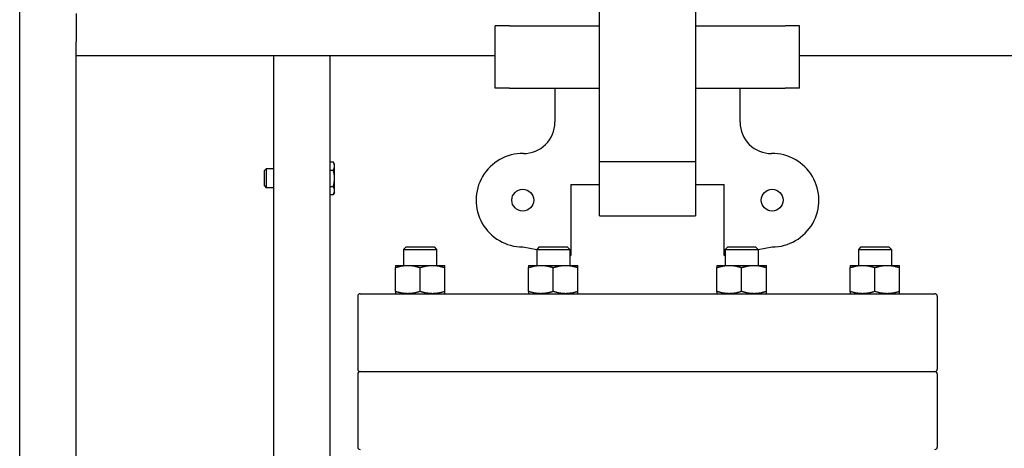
# Model space of a CAD drawing. Header units: inches. Extents: x 24 to 1128, y -94 to 748.
# Tile 76 of 256: x 272 to 298, y 313 to 324. Entities that reach past the tile are written whole.
import ezdxf

# ---------------------------------------------------------------- set-up
doc = ezdxf.new("R2010")
doc.units = ezdxf.units.IN
doc.header["$LTSCALE"] = 32
doc.header["$MEASUREMENT"] = 0
doc.layers.add('Visible (ANSI)', color=7, linetype='Continuous', lineweight=30)

msp = doc.modelspace()

# ---------------------------------------------------------------- linework, layer by layer
at = {"layer": 'Visible (ANSI)'}
for p, q in [((271.57561, 308.25037), (271.57561, 340.37537)), ((286.97844, 320.31328), (286.97844, 327.29747)), ((289.5256, 327.29747), (289.5256, 320.31328)), ((273.07561, 324.25037), (273.07561, 323.50037)), ((284.21035, 322.26387), (284.21035, 323.91787)), ((284.5903, 323.91787), (284.21035, 323.91787)), ((284.5903, 323.91787), (286.97844, 323.91787)), ((289.5256, 323.91787), (291.91373, 323.91787)), ((292.29369, 323.91787), (291.91373, 323.91787)), ((292.29369, 322.26387), (292.29369, 323.91787)), ((273.07561, 323.12537), (273.07561, 323.50037)), ((273.07561, 308.25287), (273.07561, 323.12537)), ((284.21035, 323.12537), (273.07561, 323.12537)), ((278.32561, 311.43787), (278.32561, 323.12537)), ((279.82561, 310.65389), (279.82561, 323.12537)), ((310.07561, 323.12537), (292.29369, 323.12537)), ((284.5903, 322.26387), (284.21035, 322.26387)), ((284.5903, 322.26387), (286.97844, 322.26387)), ((285.79252, 322.26387), (285.79252, 321.36171)), ((289.5256, 322.26387), (291.91373, 322.26387)), ((290.71152, 321.36171), (290.71152, 322.26387)), ((292.29369, 322.26387), (291.91373, 322.26387)), ((279.82561, 320.30839), (279.90612, 320.30839)), ((279.93961, 320.25037), (279.90612, 320.30839)), ((279.93961, 320.20013), (279.93961, 320.25037)), ((279.93961, 319.87537), (279.93961, 320.20013)), ((286.97844, 318.88087), (286.97844, 320.31328)), ((289.5256, 320.31328), (286.97844, 320.31328)), ((289.5256, 320.31328), (289.5256, 318.88087)), ((278.07561, 320.07819), (278.12138, 320.12537)), ((278.07561, 319.67256), (278.07561, 320.07819)), ((278.12138, 320.12537), (278.12138, 319.62537)), ((278.32561, 320.12537), (278.12138, 320.12537)), ((279.82561, 320.09188), (279.90612, 320.09188)), ((278.07561, 319.67256), (278.12138, 319.62537)), ((278.32561, 319.62537), (278.12138, 319.62537)), ((279.82561, 319.65887), (279.90612, 319.65887)), ((279.93961, 319.55062), (279.93961, 319.87537)), ((286.21453, 319.70787), (286.21453, 317.82906)), ((286.21453, 319.70787), (286.97844, 319.70787)), ((289.5256, 319.70787), (290.28951, 319.70787)), ((290.28951, 317.82906), (290.28951, 319.70787)), ((279.82561, 319.44236), (279.90612, 319.44236)), ((279.93961, 319.50037), (279.90612, 319.44236)), ((279.93961, 319.50037), (279.93961, 319.55062)), ((286.97844, 318.88087), (289.5256, 318.88087)), ((281.84016, 318.05387), (281.77401, 317.98772)), ((281.84016, 318.05387), (282.58286, 318.05387)), ((282.58286, 318.05387), (282.64901, 317.98772)), ((284.93952, 318.05387), (285.31279, 317.98806)), ((285.37861, 318.05387), (285.31246, 317.98772)), ((285.37861, 318.05387), (286.12131, 318.05387)), ((286.12131, 318.05387), (286.18746, 317.98772)), ((290.38273, 318.05387), (290.31658, 317.98772)), ((290.38273, 318.05387), (291.12543, 318.05387)), ((291.12543, 318.05387), (291.19158, 317.98772)), ((291.19125, 317.98806), (291.56452, 318.05387)), ((293.92118, 318.05387), (293.85503, 317.98772)), ((293.92118, 318.05387), (294.66388, 318.05387)), ((294.66388, 318.05387), (294.73003, 317.98772)), ((281.77401, 317.98772), (281.77401, 317.56337)), ((281.77401, 317.98772), (282.64901, 317.98772)), ((282.64901, 317.98772), (282.64901, 317.56337)), ((285.31246, 317.98772), (285.31246, 317.56337)), ((285.31246, 317.98772), (286.18746, 317.98772)), ((286.18746, 317.98772), (286.18746, 317.56337)), ((286.18746, 317.83383), (286.21453, 317.82906)), ((290.28951, 317.82906), (290.31658, 317.83383)), ((290.31658, 317.98772), (290.31658, 317.56337)), ((290.31658, 317.98772), (291.19158, 317.98772)), ((291.19158, 317.98772), (291.19158, 317.56337)), ((293.85503, 317.98772), (293.85503, 317.56337)), ((293.85503, 317.98772), (294.73003, 317.98772)), ((294.73003, 317.98772), (294.73003, 317.56337)), ((281.55551, 317.56337), (281.88351, 317.56337)), ((281.88351, 317.56337), (282.53951, 317.56337)), ((282.53951, 317.56337), (282.86751, 317.56337)), ((285.09396, 317.56337), (285.42196, 317.56337)), ((285.42196, 317.56337), (286.07796, 317.56337)), ((286.07796, 317.56337), (286.40596, 317.56337)), ((290.09808, 317.56337), (290.42608, 317.56337)), ((290.42608, 317.56337), (291.08208, 317.56337)), ((291.08208, 317.56337), (291.41008, 317.56337)), ((293.63653, 317.56337), (293.96453, 317.56337)), ((293.96453, 317.56337), (294.62053, 317.56337)), ((294.62053, 317.56337), (294.94853, 317.56337)), ((281.55551, 316.87197), (281.55551, 317.50478)), ((282.21151, 316.87197), (282.21151, 317.50478)), ((282.86751, 316.87197), (282.86751, 317.50478)), ((285.09396, 316.87197), (285.09396, 317.50478)), ((285.74996, 316.87197), (285.74996, 317.50478)), ((286.40596, 316.87197), (286.40596, 317.50478)), ((290.09808, 316.87197), (290.09808, 317.50478)), ((290.75408, 316.87197), (290.75408, 317.50478)), ((291.41008, 316.87197), (291.41008, 317.50478)), ((293.63653, 316.87197), (293.63653, 317.50478)), ((294.29253, 316.87197), (294.29253, 317.50478)), ((294.94853, 316.87197), (294.94853, 317.50478)), ((280.55602, 316.75037), (280.55602, 314.80887)), ((280.61902, 316.81337), (295.88502, 316.81337)), ((295.94802, 316.75037), (295.94802, 314.80887)), ((280.55602, 314.68287), (280.55602, 312.74137)), ((280.61902, 314.74587), (295.88502, 314.74587)), ((280.61902, 314.74587), (295.88502, 314.74587)), ((295.94802, 314.68287), (295.94802, 312.74137))]:
    msp.add_line(p, q, dxfattribs=at)
for centre in [(284.93952, 319.29437), (291.56452, 319.29437)]:
    msp.add_circle(centre, 0.29167, dxfattribs=at)
for centre, radius, start, end in [((284.96552, 321.36171), 0.827, 269.279454, 0), ((291.53852, 321.36171), 0.827, 180, 270.720546), ((284.93952, 319.29437), 1.2405, 89.279454, 270), ((291.56452, 319.29437), 1.2405, 270, 90.720546), ((280.61902, 316.75037), 0.063, 90, 180), ((295.88502, 316.75037), 0.063, 0, 90), ((280.61902, 314.80887), 0.063, 180, 270), ((280.61902, 314.68287), 0.063, 90, 180), ((295.88502, 314.80887), 0.063, 270, 0), ((295.88502, 314.68287), 0.063, 0, 90), ((280.61902, 312.74137), 0.063, 180, 270), ((295.88502, 312.74137), 0.063, 270, 0)]:
    msp.add_arc(centre, radius, start, end, dxfattribs=at)
for points, weights in [([(279.93961, 320.20013), (279.93961, 320.25037), (279.90612, 320.30839)], [1, 1.0379548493, 1]), ([(279.90612, 320.09188), (279.93961, 320.14989), (279.93961, 320.20013)], [1, 1.0379548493, 1]), ([(279.93961, 319.87537), (279.93961, 319.97586), (279.90612, 320.09188)], [1, 1.0379548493, 1]), ([(279.90612, 319.65887), (279.93961, 319.77489), (279.93961, 319.87537)], [1, 1.0379548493, 1]), ([(279.93961, 319.55062), (279.93961, 319.60086), (279.90612, 319.65887)], [1, 1.0379548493, 1]), ([(279.90612, 319.44236), (279.93961, 319.50037), (279.93961, 319.55062)], [1, 1.0379548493, 1]), ([(281.55551, 317.56337), (281.55551, 317.56337), (281.55551, 317.50478)], [1, 1.04314139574, 1.01001874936]), ([(281.55551, 317.50478), (281.73128, 317.56337), (281.88351, 317.56337)], [1.01001874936, 1.04314139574, 1]), ([(281.88351, 317.56337), (282.03574, 317.56337), (282.21151, 317.50478)], [1, 1.04314139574, 1.01001874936]), ([(282.21151, 317.50478), (282.38728, 317.56337), (282.53951, 317.56337)], [1.01001874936, 1.04314139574, 1]), ([(282.53951, 317.56337), (282.69174, 317.56337), (282.86751, 317.50478)], [1, 1.04314139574, 1.01001874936]), ([(282.86751, 317.50478), (282.86751, 317.56337), (282.86751, 317.56337)], [1.01001874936, 1.04314139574, 1]), ([(285.09396, 317.56337), (285.09396, 317.56337), (285.09396, 317.50478)], [1, 1.04314139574, 1.01001874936]), ([(285.09396, 317.50478), (285.26973, 317.56337), (285.42196, 317.56337)], [1.01001874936, 1.04314139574, 1]), ([(285.42196, 317.56337), (285.57418, 317.56337), (285.74996, 317.50478)], [1, 1.04314139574, 1.01001874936]), ([(285.74996, 317.50478), (285.92573, 317.56337), (286.07796, 317.56337)], [1.01001874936, 1.04314139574, 1]), ([(286.07796, 317.56337), (286.23018, 317.56337), (286.40596, 317.50478)], [1, 1.04314139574, 1.01001874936]), ([(286.40596, 317.50478), (286.40596, 317.56337), (286.40596, 317.56337)], [1.01001874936, 1.04314139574, 1]), ([(290.09808, 317.56337), (290.09808, 317.56337), (290.09808, 317.50478)], [1, 1.04314139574, 1.01001874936]), ([(290.09808, 317.50478), (290.27385, 317.56337), (290.42608, 317.56337)], [1.01001874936, 1.04314139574, 1]), ([(290.42608, 317.56337), (290.57831, 317.56337), (290.75408, 317.50478)], [1, 1.04314139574, 1.01001874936]), ([(290.75408, 317.50478), (290.92985, 317.56337), (291.08208, 317.56337)], [1.01001874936, 1.04314139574, 1]), ([(291.08208, 317.56337), (291.23431, 317.56337), (291.41008, 317.50478)], [1, 1.04314139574, 1.01001874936]), ([(291.41008, 317.50478), (291.41008, 317.56337), (291.41008, 317.56337)], [1.01001874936, 1.04314139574, 1]), ([(293.63653, 317.56337), (293.63653, 317.56337), (293.63653, 317.50478)], [1, 1.04314139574, 1.01001874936]), ([(293.63653, 317.50478), (293.8123, 317.56337), (293.96453, 317.56337)], [1.01001874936, 1.04314139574, 1]), ([(293.96453, 317.56337), (294.11675, 317.56337), (294.29253, 317.50478)], [1, 1.04314139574, 1.01001874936]), ([(294.29253, 317.50478), (294.4683, 317.56337), (294.62053, 317.56337)], [1.01001874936, 1.04314139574, 1]), ([(294.62053, 317.56337), (294.77275, 317.56337), (294.94853, 317.50478)], [1, 1.04314139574, 1.01001874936]), ([(294.94853, 317.50478), (294.94853, 317.56337), (294.94853, 317.56337)], [1.01001874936, 1.04314139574, 1]), ([(281.88351, 316.81337), (281.73128, 316.81337), (281.55551, 316.87197)], [1, 1.04314139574, 1.01001874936]), ([(281.55551, 316.87197), (281.55551, 316.81337), (281.55551, 316.81337)], [1.01001874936, 1.04314139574, 1]), ([(282.21151, 316.87197), (282.03574, 316.81337), (281.88351, 316.81337)], [1.01001874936, 1.04314139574, 1]), ([(282.53951, 316.81337), (282.38728, 316.81337), (282.21151, 316.87197)], [1, 1.04314139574, 1.01001874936]), ([(282.86751, 316.87197), (282.69174, 316.81337), (282.53951, 316.81337)], [1.01001874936, 1.04314139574, 1]), ([(282.86751, 316.81337), (282.86751, 316.81337), (282.86751, 316.87197)], [1, 1.04314139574, 1.01001874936]), ([(285.42196, 316.81337), (285.26973, 316.81337), (285.09396, 316.87197)], [1, 1.04314139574, 1.01001874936]), ([(285.09396, 316.87197), (285.09396, 316.81337), (285.09396, 316.81337)], [1.01001874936, 1.04314139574, 1]), ([(285.74996, 316.87197), (285.57418, 316.81337), (285.42196, 316.81337)], [1.01001874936, 1.04314139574, 1]), ([(286.07796, 316.81337), (285.92573, 316.81337), (285.74996, 316.87197)], [1, 1.04314139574, 1.01001874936]), ([(286.40596, 316.87197), (286.23018, 316.81337), (286.07796, 316.81337)], [1.01001874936, 1.04314139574, 1]), ([(286.40596, 316.81337), (286.40596, 316.81337), (286.40596, 316.87197)], [1, 1.04314139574, 1.01001874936]), ([(290.42608, 316.81337), (290.27385, 316.81337), (290.09808, 316.87197)], [1, 1.04314139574, 1.01001874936]), ([(290.09808, 316.87197), (290.09808, 316.81337), (290.09808, 316.81337)], [1.01001874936, 1.04314139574, 1]), ([(290.75408, 316.87197), (290.57831, 316.81337), (290.42608, 316.81337)], [1.01001874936, 1.04314139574, 1]), ([(291.08208, 316.81337), (290.92985, 316.81337), (290.75408, 316.87197)], [1, 1.04314139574, 1.01001874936]), ([(291.41008, 316.87197), (291.23431, 316.81337), (291.08208, 316.81337)], [1.01001874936, 1.04314139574, 1]), ([(291.41008, 316.81337), (291.41008, 316.81337), (291.41008, 316.87197)], [1, 1.04314139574, 1.01001874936]), ([(293.96453, 316.81337), (293.8123, 316.81337), (293.63653, 316.87197)], [1, 1.04314139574, 1.01001874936]), ([(293.63653, 316.87197), (293.63653, 316.81337), (293.63653, 316.81337)], [1.01001874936, 1.04314139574, 1]), ([(294.29253, 316.87197), (294.11675, 316.81337), (293.96453, 316.81337)], [1.01001874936, 1.04314139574, 1]), ([(294.62053, 316.81337), (294.4683, 316.81337), (294.29253, 316.87197)], [1, 1.04314139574, 1.01001874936]), ([(294.94853, 316.87197), (294.77275, 316.81337), (294.62053, 316.81337)], [1.01001874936, 1.04314139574, 1]), ([(294.94853, 316.81337), (294.94853, 316.81337), (294.94853, 316.87197)], [1, 1.04314139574, 1.01001874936])]:
    msp.add_rational_spline(points, weights, degree=2, dxfattribs=at)

doc.saveas('drawing.dxf')
